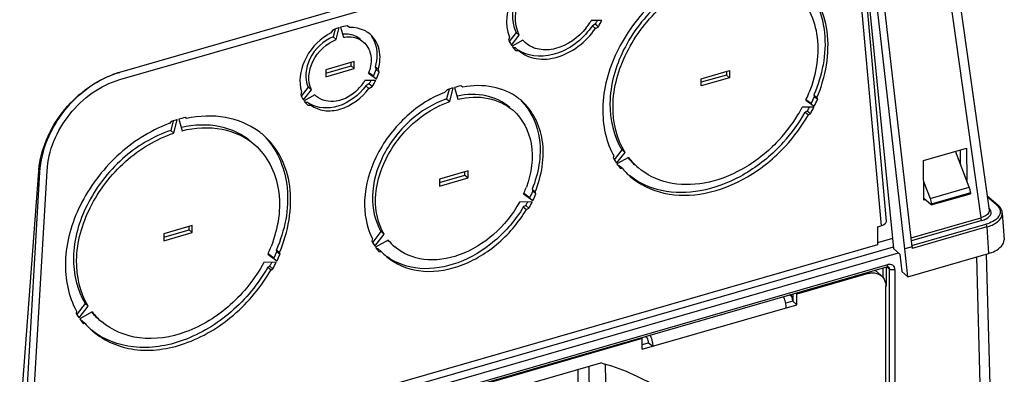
# Model space of a CAD drawing. Header units: inches. Extents: x 0 to 117, y 0 to 83.
# Tile 34 of 59: x 103.47 to 108.19, y 23.1 to 24.8. Entities that reach past the tile are written whole.
import ezdxf

# ---------------------------------------------------------------- set-up
doc = ezdxf.new("R2010")
doc.units = ezdxf.units.IN
doc.header["$LTSCALE"] = 6.431102
doc.header["$MEASUREMENT"] = 0
doc.layers.get('0').update_dxf_attribs({"linetype": 'CONTINUOUS'})

msp = doc.modelspace()

# ---------------------------------------------------------------- linework, layer by layer
at = {"color": 7, "linetype": 'CONTINUOUS'}
for p, q in [((107.797, 26.1483), (108.1138, 23.89)), ((107.7584, 26.1044), (108.0741, 23.8538)), ((107.5024, 25.2463), (107.6551, 23.7067)), ((107.7103, 23.7049), (107.5378, 25.2156)), ((107.7445, 23.7147), (107.5717, 25.2285)), ((105.5011, 24.9996), (103.9479, 24.5512)), ((103.9488, 24.5164), (105.501, 24.9644)), ((107.4923, 24.9695), (107.5959, 23.8146)), ((107.5167, 24.9952), (107.6206, 23.8371)), ((104.9864, 24.7097), (105.0004, 24.7658)), ((105.0072, 24.7678), (105.0212, 24.7197)), ((105.0489, 24.766), (105.0379, 24.7738)), ((106.259, 24.8006), (106.2071, 24.7996)), ((106.2269, 24.783), (106.2128, 24.7752)), ((106.2128, 24.7752), (106.2276, 24.7624)), ((106.2417, 24.7702), (106.2269, 24.783)), ((106.2276, 24.7624), (106.2417, 24.7702)), ((104.9697, 24.7541), (104.9587, 24.7399)), ((104.9807, 24.7588), (104.9716, 24.7225)), ((104.9716, 24.7225), (104.9864, 24.7097)), ((105.8154, 24.7203), (105.8116, 24.7051)), ((105.8482, 24.743), (105.8144, 24.6994)), ((105.825, 24.6813), (105.863, 24.7302)), ((105.863, 24.7302), (105.8482, 24.743)), ((105.8803, 24.7052), (105.8284, 24.6763)), ((105.845, 24.669), (105.8342, 24.6688)), ((105.8598, 24.6562), (105.845, 24.669)), ((105.8457, 24.6559), (105.8598, 24.6562)), ((105.8598, 24.6562), (105.8607, 24.6554)), ((105.072, 24.6033), (104.9356, 24.5639)), ((104.9356, 24.5468), (105.0572, 24.582)), ((105.0572, 24.582), (105.0572, 24.599)), ((105.0572, 24.582), (105.072, 24.5692)), ((105.072, 24.5692), (105.072, 24.6033)), ((105.1878, 24.5655), (105.173, 24.5782)), ((105.173, 24.5782), (105.177, 24.5644)), ((104.9356, 24.5298), (105.072, 24.5692)), ((104.9356, 24.5639), (104.9356, 24.5298)), ((105.1408, 24.5471), (105.1789, 24.5199)), ((105.1642, 24.5327), (105.1419, 24.5486)), ((105.177, 24.5644), (105.1918, 24.5516)), ((105.1918, 24.5516), (105.1878, 24.5655)), ((106.7341, 24.5205), (106.8705, 24.5599)), ((106.8557, 24.5386), (106.7341, 24.5035)), ((106.8557, 24.5556), (106.8557, 24.5386)), ((106.8557, 24.5386), (106.8705, 24.5258)), ((106.8705, 24.5599), (106.8705, 24.5258)), ((104.852, 24.4807), (104.8183, 24.4373)), ((104.8668, 24.468), (104.852, 24.4807)), ((105.1755, 24.513), (105.1234, 24.5119)), ((105.1429, 24.4955), (105.1279, 24.4872)), ((105.1279, 24.4872), (105.1427, 24.4744)), ((105.1427, 24.4744), (105.1577, 24.4827)), ((105.1577, 24.4827), (105.1429, 24.4955)), ((105.5919, 24.4802), (105.5834, 24.4862)), ((106.8705, 24.5258), (106.7341, 24.4864)), ((106.7341, 24.4864), (106.7341, 24.5205)), ((104.8198, 24.4592), (104.8158, 24.4431)), ((104.8286, 24.4188), (104.8668, 24.468)), ((104.8842, 24.4429), (104.832, 24.4139)), ((104.8912, 24.4362), (104.8842, 24.4429)), ((105.5152, 24.4666), (105.5067, 24.4556)), ((105.5264, 24.4705), (105.5148, 24.4237)), ((105.5295, 24.4109), (105.5459, 24.4767)), ((105.5527, 24.4787), (105.5691, 24.4223)), ((107.2887, 24.4301), (107.274, 24.4428)), ((107.274, 24.4428), (107.2765, 24.4342)), ((107.2765, 24.4342), (107.2913, 24.4214)), ((104.8501, 24.407), (104.8376, 24.4067)), ((104.8499, 24.3939), (104.8649, 24.3942)), ((104.8649, 24.3942), (104.8501, 24.407)), ((105.5148, 24.4237), (105.5295, 24.4109)), ((107.2352, 24.4174), (107.276, 24.3884)), ((107.2612, 24.4012), (107.2363, 24.4189)), ((107.2887, 24.4301), (107.2913, 24.4214)), ((107.2743, 24.3849), (107.2186, 24.3838)), ((107.2424, 24.3653), (107.233, 24.36)), ((107.233, 24.36), (107.2478, 24.3472)), ((107.2572, 24.3525), (107.2424, 24.3653)), ((107.2572, 24.3525), (107.2478, 24.3472)), ((104.194, 24.3147), (104.1876, 24.3064)), ((104.2052, 24.3185), (104.1939, 24.2727)), ((104.2086, 24.2599), (104.2247, 24.3246)), ((104.2315, 24.3265), (104.2476, 24.2711)), ((104.2686, 24.3298), (104.2622, 24.3343)), ((104.1939, 24.2727), (104.2086, 24.2599)), ((106.3134, 24.1391), (106.3159, 24.1492)), ((106.3547, 24.1802), (106.3174, 24.1323)), ((106.3287, 24.1149), (106.3694, 24.1674)), ((106.3694, 24.1674), (106.3547, 24.1802)), ((107.7989, 24.128), (108.0052, 24.1876)), ((108.0185, 24.001), (107.9532, 24.1726)), ((107.9767, 24.1108), (107.976, 24.1791)), ((108.0052, 24.1876), (108.0068, 24.0318)), ((106.3861, 24.1435), (106.3304, 24.1125)), ((106.3421, 24.1029), (106.3374, 24.1028)), ((106.3569, 24.0901), (106.3421, 24.1029)), ((107.8008, 23.9389), (107.7989, 24.128)), ((103.4441, 22.5172), (103.5609, 24.0774)), ((103.4741, 22.482), (103.5668, 24.0723)), ((103.5083, 22.4919), (103.6008, 24.0791)), ((103.5668, 24.0724), (103.5609, 24.0774)), ((105.6175, 24.0788), (105.4811, 24.0395)), ((105.4811, 24.0224), (105.6027, 24.0575)), ((105.6027, 24.0575), (105.6027, 24.0746)), ((105.6027, 24.0575), (105.6175, 24.0447)), ((105.6175, 24.0447), (105.6175, 24.0788)), ((106.3569, 24.0901), (106.3475, 24.0899)), ((105.4811, 24.0054), (105.6175, 24.0447)), ((105.4811, 24.0395), (105.4811, 24.0054)), ((107.7999, 24.0284), (107.831, 23.9469)), ((105.8836, 23.9685), (105.9283, 23.9366)), ((105.9135, 23.9494), (105.8846, 23.97)), ((105.9394, 23.9787), (105.9246, 23.9915)), ((105.9246, 23.9915), (105.9277, 23.9808)), ((105.9277, 23.9808), (105.9425, 23.968)), ((105.9425, 23.968), (105.9394, 23.9787)), ((107.831, 23.9469), (108.0185, 24.001)), ((108.0241, 23.9734), (107.8366, 23.9193)), ((107.8367, 23.9151), (108.0242, 23.9692)), ((108.0241, 23.9734), (108.0242, 23.9692)), ((105.9249, 23.9298), (105.8638, 23.9285)), ((107.8367, 23.9151), (107.8008, 23.9462)), ((107.8071, 23.9407), (107.8008, 23.9389)), ((107.8367, 23.9151), (107.8366, 23.9193)), ((108.104, 23.9596), (108.1551, 23.9154)), ((108.1487, 23.9165), (108.1048, 23.9545)), ((105.8936, 23.9119), (105.882, 23.9054)), ((105.882, 23.9054), (105.8967, 23.8926)), ((105.9084, 23.8991), (105.8936, 23.9119)), ((105.8967, 23.8926), (105.9084, 23.8991)), ((108.1768, 23.8764), (108.1849, 23.7486)), ((107.7397, 23.7572), (108.0741, 23.8538)), ((108.079, 23.8411), (107.7412, 23.7436)), ((107.743, 23.7199), (108.098, 23.8224)), ((104.2963, 23.8168), (104.1599, 23.7774)), ((104.1599, 23.7604), (104.2815, 23.7955)), ((104.1599, 23.7433), (104.2963, 23.7827)), ((104.1599, 23.7774), (104.1599, 23.7433)), ((104.2815, 23.7955), (104.2815, 23.8125)), ((104.2815, 23.7955), (104.2963, 23.7827)), ((104.2963, 23.7827), (104.2963, 23.8168)), ((105.2003, 23.7883), (105.1608, 23.7374)), ((105.1704, 23.7179), (105.2151, 23.7755)), ((105.2151, 23.7755), (105.2003, 23.7883)), ((107.5791, 23.8097), (107.5959, 23.8146)), ((107.5791, 23.8097), (107.5791, 23.7245)), ((108.103, 23.8098), (107.7453, 23.7065)), ((108.103, 23.8098), (108.111, 23.6823)), ((105.1593, 23.7535), (105.1562, 23.741)), ((105.2349, 23.7469), (105.1738, 23.7129)), ((107.6504, 23.7536), (107.5791, 23.733)), ((103.5075, 22.481), (107.6797, 23.6854)), ((107.6536, 23.7119), (103.5097, 22.5157)), ((107.5791, 23.7245), (103.5117, 22.5504)), ((104.6583, 23.6784), (104.7022, 23.6471)), ((104.6875, 23.6599), (104.6594, 23.6799)), ((104.7143, 23.6865), (104.6996, 23.6993)), ((104.7019, 23.6912), (104.6996, 23.6993)), ((104.7019, 23.6912), (104.7167, 23.6784)), ((104.7167, 23.6784), (104.7143, 23.6865)), ((105.1871, 23.7048), (105.1798, 23.7047)), ((105.2019, 23.692), (105.1871, 23.7048)), ((105.1903, 23.6918), (105.2019, 23.692)), ((107.6551, 23.7067), (107.6866, 23.6794)), ((107.6866, 23.6794), (107.695, 23.5952)), ((107.7445, 23.7148), (107.7103, 23.7049)), ((107.7236, 23.5704), (107.7103, 23.7049)), ((107.7236, 23.5704), (108.111, 23.6822)), ((107.7445, 23.7148), (107.7453, 23.7065)), ((108.126, 22.7471), (108.1014, 23.6795)), ((104.6988, 23.6402), (104.6388, 23.639)), ((108.0534, 23.6656), (108.0786, 22.7081)), ((103.5161, 22.4326), (107.6237, 23.6184)), ((103.5204, 22.443), (107.6281, 23.6288)), ((104.659, 23.6174), (104.6678, 23.6223)), ((104.659, 23.6174), (104.6738, 23.6046)), ((104.6826, 23.6095), (104.6678, 23.6223)), ((104.6738, 23.6046), (104.6826, 23.6095)), ((107.5334, 23.5863), (107.1925, 23.4879)), ((107.5334, 23.5863), (107.5283, 23.5908)), ((107.5979, 23.5755), (107.5782, 23.5925)), ((107.6064, 23.5661), (107.6064, 23.6134)), ((107.6197, 23.6182), (107.6197, 23.5257)), ((107.6356, 23.6079), (107.6231, 23.6175)), ((107.6279, 23.6258), (107.6281, 23.6288)), ((107.631, 23.6182), (107.6311, 23.6181)), ((107.6353, 23.6107), (107.6356, 23.6079)), ((107.6356, 20.9727), (107.6356, 23.6079)), ((107.6622, 23.6045), (107.6622, 20.9655)), ((107.695, 23.5952), (107.7236, 23.5704)), ((107.1873, 23.4924), (107.1925, 23.4879)), ((107.6187, 21.4629), (107.6187, 23.5257)), ((103.7832, 23.4428), (103.7443, 23.3926)), ((103.7979, 23.43), (103.7832, 23.4428)), ((107.1728, 23.4538), (107.139, 23.444)), ((107.1687, 23.4746), (107.158, 23.4839)), ((107.1687, 23.4746), (107.1713, 23.4534)), ((107.1728, 23.4882), (107.1728, 23.4538)), ((107.1728, 23.4538), (107.1925, 23.4368)), ((107.1925, 23.4368), (107.1925, 23.4879)), ((103.7419, 23.4058), (103.7395, 23.3963)), ((103.754, 23.3734), (103.7979, 23.43)), ((103.8174, 23.4019), (103.7574, 23.3684)), ((106.4509, 23.2227), (107.1925, 23.4368)), ((103.7635, 23.36), (103.7677, 23.3601)), ((103.7824, 23.3473), (103.7677, 23.3601)), ((103.7736, 23.3471), (103.7824, 23.3473)), ((106.4509, 23.2738), (104.6779, 22.762)), ((106.4457, 23.2783), (106.4509, 23.2738)), ((106.4509, 23.2227), (106.4509, 23.2738)), ((106.4509, 23.2454), (106.4824, 23.2545)), ((106.4673, 23.2846), (106.4725, 23.2801)), ((106.4824, 23.2545), (106.5021, 23.2374)), ((105.7566, 23.0137), (106.2533, 23.1571)), ((106.1455, 23.0099), (106.1444, 23.1257)), ((106.196, 23.1406), (106.198, 22.9981)), ((106.2787, 22.985), (106.2763, 23.1501))]:
    msp.add_line(p, q, dxfattribs=at)
msp.add_lwpolyline([(107.6237, 23.6184), (107.625, 23.6187), (107.6268, 23.6189), (107.6283, 23.619), (107.6294, 23.6188), (107.6302, 23.6186), (107.6308, 23.6183), (107.6311, 23.6181)], dxfattribs=at)
for centre, radius, start, end in [((105.0711, 24.5352), 0.2412, 107.0597, 113.9878), ((105.943, 24.954), 0.306, 321.7361, 326.4052), ((105.9504, 24.9491), 0.2971, 326.4041, 329.7867), ((105.9098, 24.9841), 0.3755, 327.6197, 328.2173), ((105.913, 24.9821), 0.3717, 328.214, 330.6964), ((105.9298, 24.9681), 0.3693, 327.6028, 333.0381), ((105.0813, 24.5091), 0.2613, 117.9667, 122.2391), ((105.0763, 24.5229), 0.2545, 113.9335, 114.7697), ((105.0308, 24.5922), 0.1424, 94.5143, 95.4963), ((105.0662, 24.6385), 0.1262, 49.1668, 61.9279), ((105.9724, 24.7793), 0.177, 204.7642, 212.6509), ((105.9673, 24.7762), 0.1711, 212.696, 213.7051), ((105.9632, 24.7732), 0.166, 215.7128, 223.9447), ((105.9779, 24.7909), 0.1299, 221.2499, 229.2422), ((105.9613, 24.7715), 0.1635, 223.9706, 225.0111), ((105.9507, 24.7898), 0.1605, 235.7921, 239.4669), ((104.0746, 24.1142), 0.4551, 107.4309, 110.4927), ((104.0693, 24.1307), 0.4377, 106.1048, 107.42), ((104.9568, 24.6176), 0.197, 339.0299, 341.2272), ((104.9608, 24.6162), 0.1928, 341.2235, 344.1078), ((104.9169, 24.6512), 0.2742, 334.3941, 341.5502), ((104.9317, 24.6384), 0.2742, 334.3941, 341.5502), ((104.9273, 24.6327), 0.2303, 315.0648, 323.8678), ((104.9319, 24.6295), 0.2247, 323.8491, 328.4652), ((104.8918, 24.6642), 0.3025, 326.1131, 326.8584), ((104.8946, 24.6624), 0.2992, 326.8538, 329.9469), ((104.9112, 24.6484), 0.297, 326.0893, 332.8749), ((105.6811, 24.0221), 0.4744, 101.888, 105.7053), ((104.9484, 24.4975), 0.1434, 202.3158, 212.1132), ((105.6946, 23.9723), 0.5185, 111.2453, 111.814), ((105.6945, 23.9782), 0.5203, 109.7637, 110.1626), ((105.69, 23.9911), 0.5066, 106.5286, 109.7763), ((106.621, 24.7013), 0.6766, 335.7049, 338.7134), ((106.5696, 24.7414), 0.7708, 333.8053, 336.5082), ((104.943, 24.4944), 0.1371, 212.1888, 213.4519), ((104.9391, 24.4915), 0.1323, 215.9656, 226.303), ((104.9376, 24.4901), 0.1302, 226.3415, 227.649), ((105.6911, 24.2059), 0.2775, 49.1144, 53.1323), ((106.6131, 24.7048), 0.6853, 335.2063, 335.7108), ((106.5844, 24.7286), 0.7708, 333.8053, 336.5082), ((106.5552, 24.7371), 0.7517, 315.8067, 328.7295), ((106.5193, 24.7685), 0.8224, 317.7563, 330.2147), ((106.5336, 24.7561), 0.8229, 317.2709, 330.2112), ((106.5814, 24.7206), 0.7207, 328.7666, 332.1386), ((106.5432, 24.7548), 0.8004, 330.8764, 331.1693), ((106.5477, 24.7524), 0.7953, 331.1682, 332.4474), ((106.5648, 24.7383), 0.7926, 330.8715, 333.5245), ((104.4076, 23.7019), 0.6433, 110.0013, 110.5992), ((104.4075, 23.7068), 0.6442, 109.0356, 109.3564), ((104.4032, 23.7199), 0.6305, 106.4407, 109.0438), ((104.3942, 23.7508), 0.5983, 102.7497, 105.7824), ((104.4058, 23.9851), 0.3517, 49.104, 53.8012), ((106.5143, 24.7725), 0.8287, 314.6748, 317.7827), ((106.6473, 24.3339), 0.3793, 207.5482, 209.1285), ((106.6385, 24.3276), 0.3758, 210.1066, 213.9846), ((106.6341, 24.3247), 0.3705, 213.9934, 214.4829), ((106.6299, 24.3218), 0.3654, 214.9415, 218.8926), ((106.628, 24.3513), 0.3224, 220.5603, 223.0004), ((106.643, 24.3388), 0.3228, 217.2458, 229.1079), ((106.6269, 24.3502), 0.3209, 223, 229.1343), ((103.9861, 24.0456), 0.4264, 174.8806, 175.7174), ((106.627, 24.3194), 0.3617, 218.8994, 219.3968), ((106.6253, 24.3187), 0.3526, 220.4195, 225.975), ((106.6249, 24.3182), 0.3519, 225.9782, 229.1572), ((105.4101, 24.1786), 0.518, 336.0677, 336.7746), ((105.417, 24.1757), 0.5105, 336.7678, 339.9824), ((105.3633, 24.2176), 0.612, 334.0151, 337.2359), ((105.3781, 24.2048), 0.612, 334.0151, 337.2359), ((105.3366, 24.2312), 0.642, 330.1742, 330.521), ((105.3405, 24.229), 0.6375, 330.5196, 331.9613), ((105.3576, 24.2149), 0.6349, 330.1677, 333.3108), ((108.1303, 23.8733), 0.0465, 3.8795, 12.1064), ((105.42, 23.887), 0.3016, 208.9513, 213.5402), ((105.4116, 23.9129), 0.2453, 223.0577, 225.0602), ((105.4269, 23.9006), 0.2459, 218.6691, 229.1644), ((104.0425, 23.9591), 0.6768, 335.491, 336.0095), ((104.0492, 23.9562), 0.6694, 336.0056, 338.4982), ((104.0574, 23.9529), 0.6606, 338.5024, 338.9893), ((103.9961, 23.9979), 0.7696, 333.9471, 336.511), ((104.0109, 23.9851), 0.7696, 333.9471, 336.511), ((105.4156, 23.8841), 0.2963, 213.5532, 214.1337), ((105.411, 23.8809), 0.2907, 215.29, 219.9929), ((105.4084, 23.8788), 0.2874, 220.0021, 220.5947), ((105.4081, 23.8791), 0.2784, 222.2219, 229.188), ((103.9732, 24.0093), 0.7952, 331.151, 332.3059), ((103.9904, 23.9952), 0.7925, 330.8699, 333.3843), ((103.9691, 24.0116), 0.7998, 330.8742, 331.1519), ((107.0183, 23.4217), 0.1226, 21.0019, 25.998), ((107.0072, 23.4174), 0.1344, 11.4419, 21.0454), ((104.0646, 23.5848), 0.3758, 210.1037, 213.7791), ((104.055, 23.6097), 0.3189, 221.0721, 223.4388), ((104.0701, 23.5972), 0.3194, 217.7156, 229.1157), ((104.0604, 23.582), 0.3707, 213.7871, 214.2507), ((104.0557, 23.5787), 0.3649, 215.1749, 218.9228), ((104.0529, 23.5765), 0.3614, 218.9288, 219.4005), ((104.0541, 23.6088), 0.3176, 223.4387, 229.1388), ((104.0511, 23.5756), 0.3526, 220.3545, 225.9748), ((104.0507, 23.5751), 0.352, 225.9781, 229.1569), ((106.3846, 23.2398), 0.1164, 24.8867, 26.0464)]:
    msp.add_arc(centre, radius, start, end, dxfattribs=at)
for points, knots in [([(105.9763, 25.0798), (105.9125, 25.0428), (105.8121, 24.9349), (105.7916, 24.7809), (105.8154, 24.7203)], [0, 0, 0, 0, 0.531104, 1, 1, 1, 1]), ([(106.0116, 25.0732), (105.9455, 25.0484), (105.8381, 24.9517), (105.8187, 24.7977), (105.8482, 24.743)], [0, 0, 0, 0, 0.531631, 1, 1, 1, 1]), ([(105.863, 24.7302), (105.8334, 24.7849), (105.8529, 24.9389), (105.9603, 25.0356), (106.0264, 25.0604)], [0, 0, 0, 0, 0.468369, 1, 1, 1, 1]), ([(106.7613, 25.0493), (106.6717, 25.0166), (106.503, 24.9095), (106.3257, 24.6777), (106.2437, 24.4112), (106.2735, 24.2303), (106.3109, 24.1584)], [0, 0, 0, 0, 0.259738, 0.52804, 0.779461, 1, 1, 1, 1]), ([(106.7709, 25.0214), (106.6843, 24.9935), (106.5203, 24.894), (106.3504, 24.6725), (106.2761, 24.4165), (106.3138, 24.245), (106.3547, 24.1802)], [0, 0, 0, 0, 0.259943, 0.529821, 0.781301, 1, 1, 1, 1]), ([(106.3694, 24.1674), (106.3286, 24.2322), (106.2908, 24.4038), (106.3651, 24.6597), (106.5351, 24.8813), (106.6991, 24.9807), (106.7857, 25.0086)], [0, 0, 0, 0, 0.218699, 0.470179, 0.740057, 1, 1, 1, 1]), ([(107.1732, 24.9513), (107.2345, 24.8982), (107.3188, 24.7252), (107.2857, 24.5436), (107.2515, 24.4556)], [0, 0, 0, 0, 0.462147, 1, 1, 1, 1]), ([(107.2887, 24.4301), (107.3305, 24.5292), (107.3616, 24.6922), (107.3034, 24.8882), (107.2446, 24.9643), (107.2102, 24.9941)], [0, 0, 0, 0, 0.534972, 0.774084, 1, 1, 1, 1]), ([(107.2231, 24.9801), (107.2821, 24.9165), (107.3547, 24.7268), (107.3131, 24.5356), (107.274, 24.4428)], [0, 0, 0, 0, 0.462902, 1, 1, 1, 1]), ([(105.8607, 24.6554), (105.8837, 24.6356), (105.946, 24.6083), (106.0505, 24.6194), (106.1507, 24.6724), (106.2051, 24.7296), (106.2276, 24.7624)], [0, 0, 0, 0, 0.214385, 0.452797, 0.719368, 1, 1, 1, 1]), ([(106.2128, 24.7752), (106.1727, 24.7167), (106.0691, 24.6252), (105.92, 24.6215), (105.8691, 24.6516)], [0, 0, 0, 0, 0.545633, 1, 1, 1, 1]), ([(106.1832, 24.7645), (106.1465, 24.7179), (106.0707, 24.6628), (105.959, 24.6552), (105.9111, 24.677), (105.8931, 24.6925)], [0, 0, 0, 0, 0.543484, 0.782939, 1, 1, 1, 1]), ([(104.9419, 24.7302), (104.8953, 24.7008), (104.8221, 24.6192), (104.8048, 24.5059), (104.8198, 24.4592)], [0, 0, 0, 0, 0.529195, 1, 1, 1, 1]), ([(104.9716, 24.7225), (104.9241, 24.7032), (104.8472, 24.6322), (104.832, 24.5214), (104.852, 24.4807)], [0, 0, 0, 0, 0.530804, 1, 1, 1, 1]), ([(105.1018, 24.7095), (105.0857, 24.7235), (105.0563, 24.7348), (105.0273, 24.7347), (105.0196, 24.7341)], [0, 0, 0, 0, 0.732895, 1, 1, 1, 1]), ([(105.0212, 24.7197), (105.03, 24.7212), (105.0632, 24.7242), (105.0982, 24.7126), (105.1165, 24.6968)], [0, 0, 0, 0, 0.2705, 1, 1, 1, 1]), ([(105.1878, 24.5655), (105.1961, 24.5963), (105.2012, 24.6589), (105.1699, 24.7156), (105.1487, 24.734)], [0, 0, 0, 0, 0.532724, 1, 1, 1, 1]), ([(105.1551, 24.7232), (105.1617, 24.7137), (105.1845, 24.6691), (105.183, 24.615), (105.173, 24.5782)], [0, 0, 0, 0, 0.232802, 1, 1, 1, 1]), ([(104.8668, 24.468), (104.8468, 24.5087), (104.862, 24.6194), (104.9389, 24.6904), (104.9864, 24.7097)], [0, 0, 0, 0, 0.469195, 1, 1, 1, 1]), ([(105.1165, 24.6968), (105.1333, 24.6823), (105.1578, 24.6372), (105.1532, 24.5878), (105.1462, 24.5634)], [0, 0, 0, 0, 0.466564, 1, 1, 1, 1]), ([(103.5614, 24.0836), (103.5703, 24.1824), (103.655, 24.376), (103.8211, 24.5052), (103.9153, 24.5404)], [0, 0, 0, 0, 0.496497, 1, 1, 1, 1]), ([(103.5668, 24.0723), (103.573, 24.1787), (103.6616, 24.3879), (103.8456, 24.5217), (103.9478, 24.5512)], [0, 0, 0, 0, 0.500515, 1, 1, 1, 1]), ([(103.6008, 24.079), (103.6065, 24.1762), (103.6874, 24.3672), (103.8554, 24.4894), (103.9487, 24.5163)], [0, 0, 0, 0, 0.500533, 1, 1, 1, 1]), ([(105.1279, 24.4872), (105.0948, 24.4428), (105.0117, 24.3741), (104.8953, 24.3769), (104.857, 24.4021)], [0, 0, 0, 0, 0.547124, 1, 1, 1, 1]), ([(105.8576, 24.4279), (105.8222, 24.4543), (105.7339, 24.4918), (105.6392, 24.4891), (105.5919, 24.4802)], [0, 0, 0, 0, 0.47856, 1, 1, 1, 1]), ([(104.8649, 24.3942), (104.883, 24.3804), (104.9303, 24.3622), (105.0372, 24.374), (105.1086, 24.4287), (105.1427, 24.4744)], [0, 0, 0, 0, 0.216974, 0.457561, 1, 1, 1, 1]), ([(105.0903, 24.47), (105.0624, 24.4421), (104.9975, 24.4005), (104.9159, 24.4149), (104.8912, 24.4362)], [0, 0, 0, 0, 0.548159, 1, 1, 1, 1]), ([(105.5019, 24.4537), (105.4326, 24.4259), (105.3032, 24.3397), (105.168, 24.1572), (105.1066, 23.9496), (105.1303, 23.8095), (105.1593, 23.7535)], [0, 0, 0, 0, 0.260977, 0.528994, 0.779684, 1, 1, 1, 1]), ([(105.818, 24.3823), (105.7861, 24.4099), (105.7026, 24.4498), (105.6114, 24.447), (105.5662, 24.4377)], [0, 0, 0, 0, 0.477284, 1, 1, 1, 1]), ([(105.5691, 24.4223), (105.6161, 24.4334), (105.7114, 24.4391), (105.7996, 24.3983), (105.8328, 24.3695)], [0, 0, 0, 0, 0.524115, 1, 1, 1, 1]), ([(105.5148, 24.4237), (105.4499, 24.4016), (105.3277, 24.3257), (105.2006, 24.1589), (105.1443, 23.9669), (105.1707, 23.8378), (105.2003, 23.7883)], [0, 0, 0, 0, 0.260142, 0.529507, 0.780827, 1, 1, 1, 1]), ([(105.2151, 23.7755), (105.1855, 23.825), (105.1591, 23.9541), (105.2154, 24.1461), (105.3424, 24.3129), (105.4647, 24.3888), (105.5295, 24.4109)], [0, 0, 0, 0, 0.219173, 0.470493, 0.739858, 1, 1, 1, 1]), ([(105.8722, 24.4152), (105.9209, 24.3667), (105.984, 24.2181), (105.9542, 24.0656), (105.9246, 23.9915)], [0, 0, 0, 0, 0.46296, 1, 1, 1, 1]), ([(105.9394, 23.9787), (105.9702, 24.056), (106.0006, 24.216), (105.9267, 24.3689), (105.8727, 24.4157)], [0, 0, 0, 0, 0.538203, 1, 1, 1, 1]), ([(104.6135, 24.2689), (104.5675, 24.3026), (104.4521, 24.3491), (104.3296, 24.3428), (104.2686, 24.3298)], [0, 0, 0, 0, 0.47762, 1, 1, 1, 1]), ([(105.8328, 24.3695), (105.8785, 24.3299), (105.9425, 24.2023), (105.9207, 24.0668), (105.8967, 24.0009)], [0, 0, 0, 0, 0.46317, 1, 1, 1, 1]), ([(104.1813, 24.3041), (104.0912, 24.2702), (103.9224, 24.1608), (103.7467, 23.9257), (103.6683, 23.6572), (103.7024, 23.4765), (103.7419, 23.4058)], [0, 0, 0, 0, 0.260796, 0.529471, 0.780347, 1, 1, 1, 1]), ([(104.5807, 24.2169), (104.5383, 24.2536), (104.4262, 24.3062), (104.3046, 24.3002), (104.2444, 24.2867)], [0, 0, 0, 0, 0.476387, 1, 1, 1, 1]), ([(104.2476, 24.2711), (104.3095, 24.2865), (104.4352, 24.2953), (104.5517, 24.2419), (104.5954, 24.2041)], [0, 0, 0, 0, 0.524669, 1, 1, 1, 1]), ([(104.1939, 24.2727), (104.1086, 24.2446), (103.9476, 24.1462), (103.7805, 23.9279), (103.7071, 23.676), (103.7434, 23.507), (103.7832, 23.4428)], [0, 0, 0, 0, 0.26001, 0.529718, 0.781146, 1, 1, 1, 1]), ([(103.7979, 23.43), (103.7582, 23.4942), (103.7219, 23.6632), (103.7952, 23.9151), (103.9623, 24.1335), (104.1234, 24.2319), (104.2086, 24.2599)], [0, 0, 0, 0, 0.218854, 0.470282, 0.73999, 1, 1, 1, 1]), ([(104.7143, 23.6865), (104.7562, 23.7856), (104.7874, 23.9488), (104.7293, 24.145), (104.6704, 24.2212), (104.636, 24.251)], [0, 0, 0, 0, 0.534998, 0.774105, 1, 1, 1, 1]), ([(104.5954, 24.2041), (104.6558, 24.1518), (104.7392, 23.9818), (104.7074, 23.8028), (104.6741, 23.716)], [0, 0, 0, 0, 0.462367, 1, 1, 1, 1]), ([(104.6489, 24.237), (104.7079, 24.1734), (104.7806, 23.9834), (104.7388, 23.7921), (104.6996, 23.6993)], [0, 0, 0, 0, 0.46287, 1, 1, 1, 1]), ([(106.3947, 24.052), (106.4401, 24.0128), (106.5588, 23.9558), (106.7627, 23.9606), (106.9667, 24.0432), (107.0852, 24.1404), (107.1381, 24.1977)], [0, 0, 0, 0, 0.217034, 0.45429, 0.718026, 1, 1, 1, 1]), ([(107.0941, 24.2131), (107.046, 24.1636), (106.9392, 24.08), (106.7573, 24.0103), (106.5768, 24.0088), (106.472, 24.06), (106.4317, 24.0948)], [0, 0, 0, 0, 0.282004, 0.545225, 0.782384, 1, 1, 1, 1]), ([(107.097, 24.1832), (107.0451, 24.1319), (106.931, 24.0454), (106.7383, 23.9729), (106.5474, 23.9698), (106.435, 24.0205), (106.3907, 24.0558)], [0, 0, 0, 0, 0.281263, 0.544049, 0.781729, 1, 1, 1, 1]), ([(108.0241, 23.9734), (108.0241, 23.9749), (108.0239, 23.9779), (108.0236, 23.9809), (108.0234, 23.9824)], [0, 0, 0, 0, 0.488588, 1, 1, 1, 1]), ([(105.8638, 23.9285), (105.832, 23.8705), (105.7486, 23.7668), (105.5863, 23.6666), (105.4111, 23.6381), (105.3044, 23.6814), (105.2661, 23.7145)], [0, 0, 0, 0, 0.278386, 0.546902, 0.786806, 1, 1, 1, 1]), ([(108.1486, 23.9165), (108.1497, 23.9168), (108.152, 23.9168), (108.154, 23.9158), (108.1548, 23.9152)], [0, 0, 0, 0, 0.504576, 1, 1, 1, 1]), ([(108.1487, 23.9165), (108.1498, 23.9154), (108.1521, 23.9133), (108.1542, 23.911), (108.1553, 23.9099)], [0, 0, 0, 0, 0.508835, 1, 1, 1, 1]), ([(105.2261, 23.6684), (105.2687, 23.6316), (105.3863, 23.5826), (105.5808, 23.6104), (105.7633, 23.7172), (105.8591, 23.8293), (105.8967, 23.8926)], [0, 0, 0, 0, 0.213563, 0.452885, 0.720719, 1, 1, 1, 1]), ([(105.882, 23.9054), (105.8457, 23.8445), (105.7541, 23.7359), (105.5796, 23.6294), (105.3926, 23.5952), (105.2756, 23.6337), (105.2311, 23.6656)], [0, 0, 0, 0, 0.277479, 0.544807, 0.785528, 1, 1, 1, 1]), ([(108.1138, 23.8899), (108.1143, 23.8862), (108.1106, 23.8665), (108.0888, 23.8578), (108.0741, 23.8538)], [0, 0, 0, 0, 0.19373, 1, 1, 1, 1]), ([(108.0993, 23.8491), (108.1092, 23.8543), (108.1295, 23.8688), (108.1209, 23.893), (108.1144, 23.8995)], [0, 0, 0, 0, 0.548232, 1, 1, 1, 1]), ([(108.128, 23.819), (108.1355, 23.8223), (108.1578, 23.8339), (108.1779, 23.8587), (108.1768, 23.8764)], [0, 0, 0, 0, 0.31608, 1, 1, 1, 1]), ([(108.164, 23.8677), (108.1627, 23.8647), (108.155, 23.8514), (108.1422, 23.8418), (108.1317, 23.836)], [0, 0, 0, 0, 0.217161, 1, 1, 1, 1]), ([(108.1553, 23.9099), (108.1562, 23.9088), (108.158, 23.9066), (108.1596, 23.9043), (108.1604, 23.9032)], [0, 0, 0, 0, 0.50895, 1, 1, 1, 1]), ([(107.6206, 23.8371), (107.6208, 23.8349), (107.6181, 23.8228), (107.605, 23.8172), (107.5959, 23.8146)], [0, 0, 0, 0, 0.194152, 1, 1, 1, 1]), ([(108.111, 23.6822), (108.1218, 23.6854), (108.1527, 23.6959), (108.1863, 23.7256), (108.1849, 23.7485)], [0, 0, 0, 0, 0.328772, 1, 1, 1, 1]), ([(104.6388, 23.639), (104.5981, 23.5629), (104.4903, 23.4267), (104.2792, 23.2947), (104.0506, 23.2562), (103.911, 23.3126), (103.861, 23.3558)], [0, 0, 0, 0, 0.278132, 0.546843, 0.78691, 1, 1, 1, 1]), ([(107.6622, 23.6045), (107.6622, 23.6123), (107.6549, 23.6301), (107.6359, 23.631), (107.6281, 23.6288)], [0, 0, 0, 0, 0.491215, 1, 1, 1, 1]), ([(104.659, 23.6174), (104.6132, 23.5369), (104.495, 23.3934), (104.2675, 23.254), (104.0227, 23.2123), (103.8719, 23.2685), (103.8162, 23.3129)], [0, 0, 0, 0, 0.278062, 0.546054, 0.78629, 1, 1, 1, 1]), ([(103.8205, 23.3089), (103.8749, 23.2618), (104.0259, 23.1997), (104.2749, 23.2378), (104.5068, 23.3774), (104.6272, 23.5229), (104.6738, 23.6046)], [0, 0, 0, 0, 0.21335, 0.452965, 0.721168, 1, 1, 1, 1]), ([(107.5334, 23.5863), (107.5393, 23.588), (107.5612, 23.5924), (107.5857, 23.586), (107.5979, 23.5755)], [0, 0, 0, 0, 0.275442, 1, 1, 1, 1]), ([(107.6237, 23.6185), (107.6248, 23.6188), (107.6272, 23.6211), (107.6277, 23.6241), (107.6279, 23.6258)], [0, 0, 0, 0, 0.416486, 1, 1, 1, 1]), ([(107.6311, 23.6181), (107.6322, 23.6173), (107.6341, 23.615), (107.6351, 23.6122), (107.6353, 23.6107)], [0, 0, 0, 0, 0.488569, 1, 1, 1, 1]), ([(107.5979, 23.5755), (107.608, 23.5667), (107.6172, 23.5488), (107.6187, 23.5306), (107.6187, 23.5257)], [0, 0, 0, 0, 0.730662, 1, 1, 1, 1]), ([(106.4824, 23.2545), (106.4824, 23.2618), (106.4797, 23.2713), (106.474, 23.2788), (106.4725, 23.2801)], [0, 0, 0, 0, 0.787265, 1, 1, 1, 1]), ([(106.6031, 22.983), (106.5778, 23.003), (106.4711, 23.0789), (106.3484, 23.1316), (106.2533, 23.1571)], [0, 0, 0, 0, 0.247039, 1, 1, 1, 1])]:
    msp.add_open_spline(points, degree=3, knots=knots, dxfattribs=at)
for points in [[(105.0379, 24.7738), (105.0275, 24.7726), (105.0173, 24.7705), (105.0072, 24.7678)], [(105.1256, 24.7498), (105.1025, 24.7621), (105.075, 24.7672), (105.0489, 24.766)], [(108.0234, 23.9824), (108.0224, 23.9887), (108.0208, 23.995), (108.0185, 24.001)], [(107.831, 23.9469), (107.8343, 23.9381), (107.8364, 23.9287), (107.8366, 23.9193)], [(108.1758, 23.8831), (108.1732, 23.8956), (108.1648, 23.907), (108.1551, 23.9154)], [(108.1604, 23.9032), (108.1644, 23.897), (108.1671, 23.8894), (108.1671, 23.882)], [(108.1671, 23.882), (108.167, 23.8771), (108.1659, 23.8722), (108.164, 23.8677)], [(108.079, 23.8411), (108.0764, 23.8434), (108.0734, 23.8481), (108.0754, 23.8509)], [(108.079, 23.8411), (108.086, 23.8431), (108.0929, 23.8457), (108.0993, 23.8491)], [(108.1317, 23.836), (108.1211, 23.8302), (108.1097, 23.8258), (108.098, 23.8224)], [(108.103, 23.8098), (108.103, 23.8132), (108.1022, 23.8208), (108.0991, 23.8193)], [(108.103, 23.8098), (108.1115, 23.8123), (108.1199, 23.8153), (108.128, 23.819)], [(107.5782, 23.5925), (107.5741, 23.5961), (107.5694, 23.5991), (107.5645, 23.6013)], [(107.6622, 23.6045), (107.6536, 23.602), (107.6425, 23.6022), (107.6356, 23.6079)], [(107.1413, 23.422), (107.1413, 23.4294), (107.1405, 23.4368), (107.139, 23.444)], [(107.1687, 23.4746), (107.1682, 23.4786), (107.1671, 23.4825), (107.1653, 23.486)], [(106.4902, 23.2888), (106.4945, 23.2794), (106.4977, 23.2693), (106.4998, 23.2591)], [(106.4998, 23.2591), (106.5012, 23.252), (106.5021, 23.2447), (106.5021, 23.2374)]]:
    msp.add_open_spline(points, degree=3, dxfattribs=at)

doc.saveas('drawing.dxf')
